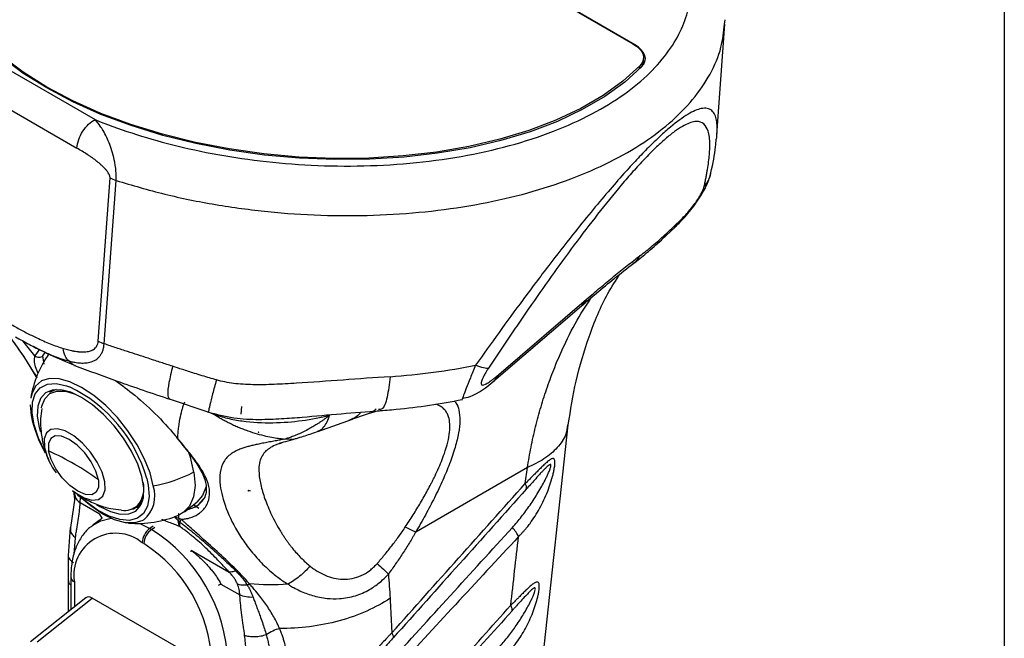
# Model space of a CAD drawing. Header units: millimetres. Extents: x 13 to 546, y 13 to 419.
# Tile 20 of 21: x 464 to 546, y 315 to 367. Entities that reach past the tile are written whole.
import ezdxf

# ---------------------------------------------------------------- set-up
doc = ezdxf.new("R2010")
doc.units = ezdxf.units.MM
doc.header["$LTSCALE"] = 2
doc.linetypes.add('SLD-Solid', pattern=[0])
doc.layers.add('TEXT', color=140, linetype='SLD-Solid', lineweight=25)

msp = doc.modelspace()

# ---------------------------------------------------------------- linework, layer by layer
for p, q in [((477.789, 386.095), (515.136, 364.535)), ((515.286, 364.448), (508.912, 368.128)), ((522.772, 366.178), (522.828, 366.539)), ((522.138, 356.935), (522.808, 366.165)), ((515.285, 364.443), (515.286, 364.448)), ((461.625, 363.213), (470.297, 358.206)), ((515.992, 363.016), (516.014, 363.313)), ((515.693, 362.437), (515.712, 362.697)), ((460.093, 360.844), (468.765, 355.837)), ((470.542, 339.738), (471.53, 353.356)), ((471.044, 339.52), (472.032, 353.138)), ((517.506, 348.173), (518.647, 349.251)), ((503.95, 336.964), (511.266, 343.232)), ((511.266, 343.232), (510.842, 342.69)), ((503.527, 336.421), (510.843, 342.689)), ((465.265, 338.514), (464.269, 339.761)), ((465.637, 339.062), (465.265, 338.514)), ((465.931, 338.512), (466.113, 338.792)), ((466.03, 337.832), (465.931, 338.512)), ((503.95, 336.964), (503.523, 336.417)), ((466.667, 335.582), (466.493, 335.446)), ((464.88, 334.422), (464.956, 333.548)), ((476.459, 334.925), (479.769, 333.829)), ((482.467, 333.66), (482.527, 334.302)), ((479.763, 333.885), (479.776, 333.867)), ((479.861, 333.793), (480.167, 333.663)), ((492.545, 333.503), (491.434, 333.13)), ((493.066, 333.678), (492.545, 333.503)), ((493.882, 333.933), (493.066, 333.678)), ((488.845, 332.214), (491.737, 333.245)), ((491.712, 333.256), (491.434, 333.13)), ((507.634, 313.485), (509.741, 332.761)), ((483.921, 332.125), (483.892, 332.142)), ((483.921, 332.153), (483.921, 332.125)), ((483.921, 332.125), (483.946, 332.14)), ((486.106, 331.578), (486.649, 331.584)), ((485.634, 330.702), (485.633, 330.702)), ((485.636, 330.703), (485.634, 330.702)), ((485.636, 330.703), (485.634, 330.702)), ((485.634, 330.702), (485.634, 330.702)), ((506.328, 329.193), (497.02, 323.819)), ((506.153, 327.862), (506.328, 329.193)), ((474.595, 328.287), (474.716, 327.724)), ((468.618, 326.833), (468.221, 324.2)), ((468.399, 327.29), (469.305, 326.661)), ((468.491, 327.226), (468.576, 326.559)), ((468.606, 326.96), (468.59, 326.753)), ((483.063, 327.221), (483.037, 327.246)), ((483.063, 327.221), (483.063, 327.319)), ((483.213, 327.271), (483.063, 327.221)), ((469.043, 326.265), (469.064, 326.722)), ((470.621, 325.354), (469.043, 326.265)), ((473.879, 325.988), (474.053, 326.124)), ((477.73, 325.507), (478.775, 326.322)), ((478.938, 325.801), (478.488, 326.098)), ((479.282, 326.537), (478.886, 326.092)), ((470.621, 325.354), (470.865, 324.958)), ((470.81, 324.919), (470.091, 324.395)), ((474.015, 324.548), (474.86, 324.125)), ((468.22, 324.198), (468.042, 321.874)), ((475.123, 324.303), (474.86, 324.125)), ((474.86, 324.125), (475.002, 324.043)), ((475.002, 324.043), (475.265, 324.222)), ((477.368, 324.267), (477.351, 324.277)), ((468.536, 321.994), (468.642, 323.354)), ((474.356, 322.857), (474.215, 322.939)), ((468.042, 321.889), (468.048, 319.828)), ((478.286, 322.322), (478.256, 322.163)), ((478.286, 322.322), (481.461, 320.489)), ((468.048, 319.828), (468.048, 317.186)), ((468.263, 320.079), (468.263, 317.358)), ((468.556, 319.671), (468.556, 317.592)), ((480.778, 319.491), (480.534, 319.376)), ((480.778, 319.491), (482.356, 318.58)), ((469.5, 318.346), (464.905, 314.676)), ((465.467, 314.672), (470.04, 318.324)), ((478.531, 313.423), (470.04, 318.324))]:
    msp.add_line(p, q)
at = {"flags": 128}
for points in [[(515.136, 364.535), (515.439, 364.333), (515.683, 364.113), (515.863, 363.878), (515.975, 363.635), (516.016, 363.39), (515.985, 363.148), (515.883, 362.915), (515.712, 362.697)], [(515.861, 362.606), (516.032, 362.824), (516.135, 363.058), (516.167, 363.301), (516.126, 363.547), (516.014, 363.79), (515.833, 364.025), (515.589, 364.247), (515.286, 364.448)], [(515.861, 362.606), (514.444, 361.326), (512.79, 360.136), (510.913, 359.045), (508.832, 358.064), (506.563, 357.202), (504.128, 356.467), (501.549, 355.864), (498.849, 355.4), (496.052, 355.078), (493.183, 354.902), (490.268, 354.873), (487.333, 354.991), (484.406, 355.256), (481.511, 355.664), (478.676, 356.213), (475.925, 356.897), (473.284, 357.71), (470.775, 358.645), (468.423, 359.693), (466.248, 360.846), (464.269, 362.092), (462.504, 363.42)], [(515.712, 362.697), (514.302, 361.419), (512.655, 360.231), (510.787, 359.142), (508.713, 358.163), (506.452, 357.302), (504.025, 356.567), (501.454, 355.965), (498.762, 355.501), (495.973, 355.179), (493.113, 355.003), (490.206, 354.973), (487.28, 355.09), (484.36, 355.353), (481.473, 355.76), (478.645, 356.307), (475.902, 356.988), (473.267, 357.799), (470.766, 358.731), (468.42, 359.777), (466.25, 360.926), (464.277, 362.168), (462.518, 363.493)], [(475.138, 327.67), (474.868, 328.756), (474.412, 329.914), (473.789, 331.098), (473.022, 332.264), (472.14, 333.365), (471.178, 334.362), (470.173, 335.213), (469.163, 335.888), (468.187, 336.36), (467.282, 336.611), (466.483, 336.631), (465.822, 336.42), (465.323, 335.986), (465.005, 335.344), (464.924, 334.992)], [(466.068, 330.584), (465.57, 331.656), (465.208, 332.757), (465.039, 333.766), (465.07, 334.641), (465.298, 335.347), (465.715, 335.854), (466.304, 336.142), (467.04, 336.199), (467.894, 336.022), (468.156, 335.93)], [(470.409, 326.111), (470.669, 325.954), (471.564, 325.527), (472.386, 325.317), (473.1, 325.334), (473.675, 325.577), (474.085, 326.035), (474.312, 326.688), (474.347, 327.508), (474.188, 328.458), (473.842, 329.498), (473.324, 330.581), (472.656, 331.661), (471.869, 332.69), (470.995, 333.624), (470.074, 334.42), (469.146, 335.046), (468.251, 335.473), (467.429, 335.682), (466.715, 335.665), (466.14, 335.423), (465.73, 334.965), (465.503, 334.312), (465.468, 333.492), (465.627, 332.542), (465.729, 332.181)], [(465.826, 334.176), (465.847, 334.306), (466.085, 334.94), (466.509, 335.373), (467.099, 335.583), (467.828, 335.56), (468.532, 335.359)], [(467.03, 335.702), (466.599, 335.521), (466.493, 335.446)], [(466.816, 335.683), (466.773, 335.657), (466.667, 335.582)], [(471.097, 328.009), (470.872, 328.804), (470.461, 329.651), (469.898, 330.484), (469.228, 331.234), (468.505, 331.84), (467.788, 332.254), (467.136, 332.441), (466.6, 332.388), (466.225, 332.097), (466.04, 331.593), (466.062, 330.916), (466.067, 330.883)], [(470.568, 328.184), (470.354, 328.911), (469.957, 329.685), (469.416, 330.429), (468.783, 331.071), (468.121, 331.549), (467.495, 331.815), (466.965, 331.843), (466.584, 331.632), (466.389, 331.2), (466.399, 330.591)], [(470.568, 328.184), (470.577, 327.575), (470.382, 327.144), (470.001, 326.932), (469.472, 326.96), (468.845, 327.226), (468.184, 327.704), (467.551, 328.346), (467.01, 329.091), (466.613, 329.864), (466.399, 330.591)], [(478.532, 328.831), (478.229, 330.071), (478.08, 330.511)], [(478.532, 328.831), (478.624, 327.713), (478.502, 326.755), (478.171, 325.989), (477.641, 325.441), (477.277, 325.242)], [(468.405, 327.273), (468.654, 327.085), (469.37, 326.671), (470.023, 326.484), (470.558, 326.538), (470.934, 326.828), (471.118, 327.332), (471.097, 328.009)], [(474.716, 327.724), (474.786, 326.777), (474.655, 325.983), (474.331, 325.373), (473.825, 324.973), (473.16, 324.8), (472.36, 324.86), (471.461, 325.151), (470.498, 325.661), (469.511, 326.369), (468.792, 326.999)], [(479.558, 327.616), (479.252, 326.862), (478.775, 326.322)], [(474.335, 324.834), (474.272, 324.797), (473.611, 324.586), (472.812, 324.606), (471.907, 324.857), (470.931, 325.329), (469.921, 326.004), (468.915, 326.856), (468.815, 326.951)], [(474.053, 326.124), (474.184, 326.241), (474.187, 326.244)], [(470.068, 324.377), (470.77, 324.767), (471.629, 324.972)]]:
    msp.add_lwpolyline(points, dxfattribs=at)
for centre, radius, start, end in [((515.079, 363.095), 0.917, 326.2597, 355.01952), ((515.179, 362.901), 0.882, 356.24047, 20.31775), ((473.804, 333.543), 8.998, 145.17946, 170.73127), ((462.871, 324.942), 12.192, 15.9206, 64.31319), ((474.883, 335.496), 10.116, 191.10546, 210.08135), ((471.651, 332.125), 5.72, 192.5424, 216.09402), ((455.656, 307.022), 25.902, 60.05659, 65.49499), ((457.113, 309.549), 22.985, 54.17197, 60.06146), ((472.752, 340.177), 12.733, 280.79933, 296.99458), ((472.17, 327.46), 2.184, 319.20258, 13.98431), ((472.634, 326.847), 2.636, 310.20402, 18.17297), ((505.749, 327.546), 0.513, 343.67822, 38.12847), ((472.734, 327.306), 1.675, 261.91432, 310.54798), ((473.028, 327.078), 1.382, 283.08307, 332.83635), ((477.617, 327.84), 2.159, 280.13122, 307.40397), ((473.804, 333.543), 8.998, 265.24154, 292.70026), ((472.006, 320.231), 3.495, 50.79671, 189.21404), ((475.767, 322.863), 1.554, 125.68924, 177.19888), ((475.908, 322.781), 1.554, 125.68924, 177.19888), ((467.608, 312.427), 13.769, 2.4764, 57.5236), ((467.729, 312.497), 12.298, 2.60548, 57.39452), ((468.746, 320.117), 0.484, 184.39798, 246.90742)]:
    msp.add_arc(centre, radius, start, end)
for centre, major_axis, ratio, start_param, end_param in [((498.131, 315.867), (-12.075, 15.224), 0.446306, 0.066025, 0.066108), ((470.045, 317.502), (-0.504, 0.873), 0.573012, 5.501634, 6.369802)]:
    msp.add_ellipse(centre, major_axis=major_axis, ratio=ratio, start_param=start_param, end_param=end_param)
for points, knots in [([(470.297, 358.206), (472.199, 357.434), (474.36, 356.715), (477.957, 355.807), (479.215, 355.533), (481.83, 355.06), (483.188, 354.861), (485.977, 354.552), (487.408, 354.443), (490.308, 354.328), (491.777, 354.322), (494.711, 354.421), (496.176, 354.526), (499.057, 354.849), (500.472, 355.067), (503.21, 355.611), (504.532, 355.938), (507.044, 356.687), (508.234, 357.11), (510.453, 358.036), (511.482, 358.539), (513.361, 359.605), (514.211, 360.167), (515.725, 361.332), (516.39, 361.933), (517.54, 363.155), (518.025, 363.776), (519.227, 365.638), (519.691, 366.879), (519.896, 368.07)], [0, 0, 0, 0, 0.125, 0.125, 0.1875, 0.1875, 0.25, 0.25, 0.3125, 0.3125, 0.375, 0.375, 0.4375, 0.4375, 0.5, 0.5, 0.5625, 0.5625, 0.625, 0.625, 0.6875, 0.6875, 0.75, 0.75, 0.8125, 0.8125, 0.875, 0.875, 1, 1, 1, 1]), ([(472.032, 353.138), (473.369, 352.74), (476.044, 351.945), (480.313, 351.088), (484.685, 350.493), (489.114, 350.195), (493.522, 350.191), (497.84, 350.484), (501.999, 351.068), (505.933, 351.934), (509.578, 353.068), (512.877, 354.451), (515.777, 356.063), (518.229, 357.877), (520.201, 359.863), (521.641, 361.992), (522.549, 364.107), (522.702, 365.528), (522.772, 366.178)], [0, 0, 0, 0, 0.06312, 0.126239, 0.189359, 0.252479, 0.315598, 0.378718, 0.441838, 0.504957, 0.568077, 0.631197, 0.694316, 0.757436, 0.820556, 0.883675, 0.946795, 1, 1, 1, 1]), ([(522.134, 356.935), (522.146, 357.153), (522.172, 357.603), (522.115, 358.16), (521.975, 358.642), (521.728, 358.989), (521.353, 359.169), (520.885, 359.161), (520.339, 358.987), (519.544, 358.575), (518.553, 357.852), (517.393, 356.827), (516.443, 355.909), (515.433, 354.864), (514.305, 353.633), (513.03, 352.173), (511.604, 350.469), (509.948, 348.418), (508.048, 345.977), (505.993, 343.244), (503.955, 340.461), (502.656, 338.638), (502.007, 337.726)], [0, 0, 0, 0, 0.044769, 0.092618, 0.137678, 0.188772, 0.236566, 0.281428, 0.319213, 0.355481, 0.42503, 0.460873, 0.497001, 0.532224, 0.568975, 0.613754, 0.661509, 0.712652, 0.781258, 0.85633, 0.928168, 1, 1, 1, 1]), ([(468.765, 355.837), (468.781, 356.059), (468.834, 356.299), (469.005, 356.777), (469.123, 357.015), (469.407, 357.453), (469.572, 357.654), (469.925, 357.986), (470.113, 358.118), (470.297, 358.206)], [0, 0, 0, 0, 0.25, 0.25, 0.5, 0.5, 0.75, 0.75, 1, 1, 1, 1]), ([(472.032, 353.138), (472.034, 353.172), (472.038, 353.245), (472.044, 353.365), (472.045, 353.513), (472.039, 353.686), (472.028, 353.858), (472.014, 354.054), (471.99, 354.254), (471.956, 354.477), (471.885, 354.874), (471.746, 355.449), (471.519, 356.134), (471.254, 356.754), (470.986, 357.257), (470.663, 357.755), (470.438, 358.032), (470.297, 358.206)], [0, 0, 0, 0, 0.018758, 0.039625, 0.06251, 0.093895, 0.125011, 0.14491, 0.187514, 0.219112, 0.250062, 0.376357, 0.500065, 0.619894, 0.750076, 0.844138, 1, 1, 1, 1]), ([(521.08, 352.667), (521.106, 352.788), (521.159, 353.03), (521.23, 353.38), (521.294, 353.718), (521.371, 354.161), (521.451, 354.694), (521.53, 355.421), (521.559, 356.121), (521.516, 356.769), (521.388, 357.378), (521.09, 357.906), (520.571, 358.099), (519.977, 357.99), (519.436, 357.76), (518.792, 357.362), (518.051, 356.793), (517.222, 356.055), (516.325, 355.166), (515.381, 354.154), (514.085, 352.677), (512.431, 350.652), (510.469, 348.09), (508.549, 345.462), (506.995, 343.255), (505.773, 341.481), (504.873, 340.157), (503.974, 338.819), (503.387, 337.933), (503.088, 337.482)], [0, 0, 0, 0, 0.01617, 0.032066, 0.047692, 0.063049, 0.094987, 0.126007, 0.176299, 0.213968, 0.251581, 0.314094, 0.376347, 0.407402, 0.438372, 0.469288, 0.500152, 0.531014, 0.561905, 0.592845, 0.623871, 0.68606, 0.748525, 0.811187, 0.874025, 0.905011, 0.936964, 0.967916, 1, 1, 1, 1]), ([(521.633, 353.778), (521.799, 354.534), (522.02, 355.543), (522.062, 356.373), (522.073, 356.581)], [0, 0, 0, 0, 0.749684, 1, 1, 1, 1]), ([(522.099, 356.584), (522.113, 356.676), (522.131, 356.801), (522.133, 356.907), (522.134, 356.935)], [0, 0, 0, 0, 0.737412, 1, 1, 1, 1]), ([(471.53, 353.356), (471.532, 353.38), (471.531, 353.405), (471.524, 353.458), (471.517, 353.487), (471.5, 353.543), (471.484, 353.586), (471.462, 353.632), (471.447, 353.663), (471.438, 353.68), (471.399, 353.751), (471.342, 353.839), (471.259, 353.947), (471.213, 354.003), (471.192, 354.028), (471.178, 354.044), (471.17, 354.053), (471.115, 354.116), (471.035, 354.201), (470.932, 354.303), (470.877, 354.355), (470.853, 354.377), (470.837, 354.392), (470.828, 354.401), (470.763, 354.46), (470.672, 354.54), (470.559, 354.634), (470.5, 354.682), (470.475, 354.702), (470.458, 354.716), (470.448, 354.723), (470.321, 354.824), (470.129, 354.968), (469.883, 355.139), (469.755, 355.226), (469.689, 355.269), (469.661, 355.288), (469.642, 355.3), (469.631, 355.307), (469.364, 355.481), (469.079, 355.656), (468.765, 355.837)], [0, 0, 0, 0, 0.03125, 0.03125, 0.0625, 0.0625, 0.09375, 0.109375, 0.109375, 0.125, 0.125, 0.1875, 0.21875, 0.234375, 0.242188, 0.242188, 0.25, 0.25, 0.3125, 0.34375, 0.359375, 0.367188, 0.367188, 0.375, 0.375, 0.4375, 0.46875, 0.484375, 0.492188, 0.492188, 0.5, 0.5, 0.625, 0.6875, 0.71875, 0.734375, 0.742188, 0.742188, 0.75, 0.75, 1, 1, 1, 1]), ([(518.62, 349.225), (518.942, 349.545), (519.419, 350.017), (520.088, 350.834), (520.565, 351.49), (520.983, 352.16), (521.407, 352.969), (521.55, 353.47), (521.642, 353.793)], [0, 0, 0, 0, 0.26887, 0.397697, 0.525606, 0.652425, 0.775428, 1, 1, 1, 1]), ([(521.598, 353.783), (521.587, 353.673), (521.544, 353.258), (521.276, 352.917), (521.08, 352.667)], [0, 0, 0, 0, 0.265028, 1, 1, 1, 1]), ([(518.932, 349.668), (519.157, 349.882), (519.389, 350.119), (519.852, 350.635), (520.084, 350.918), (520.399, 351.348), (520.499, 351.492), (520.678, 351.772), (520.757, 351.907), (520.959, 352.286), (521.043, 352.501), (521.08, 352.667)], [0, 0, 0, 0, 0.25, 0.25, 0.5, 0.5, 0.625, 0.625, 0.75, 0.75, 1, 1, 1, 1]), ([(518.635, 349.252), (518.651, 349.263), (518.789, 349.363), (518.865, 349.525), (518.932, 349.668)], [0, 0, 0, 0, 0.112138, 1, 1, 1, 1]), ([(515.152, 346.204), (515.52, 346.485), (516.268, 347.056), (517.104, 347.811), (517.53, 348.195)], [0, 0, 0, 0, 0.491882, 1, 1, 1, 1]), ([(515.738, 346.878), (516.07, 347.13), (516.404, 347.39), (517.096, 347.964), (517.456, 348.28), (517.831, 348.628)], [0, 0, 0, 0, 0.5, 0.5, 1, 1, 1, 1]), ([(517.506, 348.191), (517.541, 348.219), (517.682, 348.333), (517.767, 348.501), (517.831, 348.628)], [0, 0, 0, 0, 0.245985, 1, 1, 1, 1]), ([(511.266, 343.232), (511.459, 343.397), (511.846, 343.727), (512.61, 344.371), (513.554, 345.154), (514.479, 345.899), (515.204, 346.468), (515.56, 346.741), (515.738, 346.878)], [0, 0, 0, 0, 0.125001, 0.250002, 0.499998, 0.749998, 0.874998, 1, 1, 1, 1]), ([(515.165, 346.234), (515.254, 346.3), (515.488, 346.47), (515.643, 346.722), (515.738, 346.878)], [0, 0, 0, 0, 0.384154, 1, 1, 1, 1]), ([(510.82, 342.669), (511.246, 343.031), (512.177, 343.824), (513.642, 345.032), (514.657, 345.819), (515.201, 346.241)], [0, 0, 0, 0, 0.2816051, 0.6151529, 1, 1, 1, 1]), ([(509.74, 332.76), (509.937, 333.995), (510.351, 336.59), (511.465, 340.246), (512.691, 343.264), (513.719, 344.819), (514.076, 345.358)], [0, 0, 0, 0, 0.254023, 0.533624, 0.838373, 1, 1, 1, 1]), ([(506.328, 329.193), (506.426, 329.764), (506.623, 330.914), (507.007, 332.606), (507.46, 334.285), (507.99, 335.941), (508.665, 337.753), (509.585, 339.82), (510.605, 341.798), (511.405, 342.975), (511.709, 343.422)], [0, 0, 0, 0, 0.107016, 0.215627, 0.325835, 0.437643, 0.551052, 0.703748, 0.887406, 1, 1, 1, 1]), ([(463.184, 341.194), (463.338, 341.106), (463.644, 340.932), (464.098, 340.683), (464.545, 340.447), (464.983, 340.225), (465.464, 339.991), (465.978, 339.755), (466.538, 339.518), (467.084, 339.308), (467.449, 339.192), (467.627, 339.135)], [0, 0, 0, 0, 0.1042596, 0.2065655, 0.3069437, 0.4054221, 0.5020298, 0.6313704, 0.7519726, 0.8793378, 1, 1, 1, 1]), ([(463.015, 340.288), (463.187, 340.056), (463.82, 339.207), (464.668, 337.985), (465.208, 337.029), (465.417, 336.66)], [0, 0, 0, 0, 0.1871325, 0.6855571, 1, 1, 1, 1]), ([(463.047, 340.243), (463.351, 339.829), (464.248, 338.607), (464.957, 337.459), (465.426, 336.7)], [0, 0, 0, 0, 0.338822, 1, 1, 1, 1]), ([(463.646, 340.106), (464.034, 339.888), (464.81, 339.454), (465.645, 339.02), (466.086, 338.832), (466.16, 338.801)], [0, 0, 0, 0, 0.454783, 0.909546, 1, 1, 1, 1]), ([(465.119, 339.323), (465.587, 339.08), (466.704, 338.497), (467.917, 337.995), (468.623, 337.703)], [0, 0, 0, 0, 0.418037, 1, 1, 1, 1]), ([(467.627, 339.135), (467.791, 339.086), (468.027, 339.021), (468.286, 338.961), (468.412, 338.936), (468.474, 338.924), (468.5, 338.919), (468.518, 338.916), (468.525, 338.915), (468.613, 338.899), (468.727, 338.881), (468.854, 338.866), (468.915, 338.859), (468.941, 338.857), (468.959, 338.855), (468.966, 338.855), (469.051, 338.847), (469.161, 338.841), (469.283, 338.841), (469.342, 338.842), (469.371, 338.843), (469.384, 338.843), (469.392, 338.844), (469.395, 338.844), (469.556, 338.852), (469.767, 338.883), (469.973, 338.954), (470.065, 338.998), (470.109, 339.022), (470.127, 339.033), (470.139, 339.04), (470.144, 339.043), (470.207, 339.084), (470.283, 339.145), (470.355, 339.229), (470.383, 339.267), (470.401, 339.293), (470.409, 339.306), (470.435, 339.35), (470.451, 339.38), (470.479, 339.444), (470.491, 339.477), (470.523, 339.583), (470.536, 339.659), (470.542, 339.738)], [0, 0, 0, 0, 0.125, 0.1875, 0.21875, 0.234375, 0.242187, 0.242187, 0.25, 0.25, 0.3125, 0.34375, 0.359375, 0.367187, 0.367187, 0.375, 0.375, 0.4375, 0.46875, 0.484375, 0.492187, 0.496094, 0.496094, 0.5, 0.5, 0.625, 0.6875, 0.71875, 0.734375, 0.742187, 0.742187, 0.75, 0.75, 0.8125, 0.84375, 0.859375, 0.859375, 0.875, 0.875, 0.90625, 0.90625, 0.9375, 0.9375, 1, 1, 1, 1]), ([(468.119, 338.076), (467.987, 338.187), (467.872, 338.341), (467.703, 338.707), (467.649, 338.919), (467.627, 339.135)], [0, 0, 0, 0, 0.5, 0.5, 1, 1, 1, 1]), ([(468.119, 338.076), (468.163, 338.065), (468.323, 338.027), (468.644, 337.963), (469.068, 337.913), (469.52, 337.917), (469.947, 337.995), (470.347, 338.168), (470.627, 338.41), (470.81, 338.682), (470.93, 338.931), (471.006, 339.218), (471.033, 339.429), (471.044, 339.52)], [0, 0, 0, 0, 0.03374, 0.125053, 0.250077, 0.371012, 0.500151, 0.623256, 0.750025, 0.808748, 0.87503, 0.945973, 1, 1, 1, 1]), ([(476.747, 337.645), (476.584, 337.698), (476.258, 337.802), (475.774, 337.959), (475.258, 338.131), (474.617, 338.339), (473.849, 338.587), (472.963, 338.875), (472.024, 339.183), (471.38, 339.405), (471.044, 339.52)], [0, 0, 0, 0, 0.083756, 0.167085, 0.250006, 0.351055, 0.500017, 0.651219, 0.817916, 1, 1, 1, 1]), ([(465.532, 337.045), (465.456, 337.235), (465.303, 337.62), (465.2, 338.102), (465.243, 338.377), (465.265, 338.514)], [0, 0, 0, 0, 0.32858, 0.664792, 1, 1, 1, 1]), ([(465.265, 338.514), (465.307, 338.479), (465.358, 338.448), (465.473, 338.405), (465.537, 338.393), (465.665, 338.392), (465.728, 338.404), (465.841, 338.446), (465.891, 338.477), (465.931, 338.512)], [0, 0, 0, 0, 0.25, 0.25, 0.5, 0.5, 0.75, 0.75, 1, 1, 1, 1]), ([(466.16, 338.801), (466.457, 338.667), (467.127, 338.364), (467.765, 338.179), (468.119, 338.076)], [0, 0, 0, 0, 0.444845, 1, 1, 1, 1]), ([(468.633, 337.71), (468.617, 337.713), (468.409, 337.747), (468.259, 337.918), (468.119, 338.076)], [0, 0, 0, 0, 0.077455, 1, 1, 1, 1]), ([(468.58, 337.72), (469.753, 337.278), (472.333, 336.303), (475.036, 335.4), (476.511, 334.908)], [0, 0, 0, 0, 0.454321, 1, 1, 1, 1]), ([(476.747, 337.645), (476.634, 337.17), (476.401, 336.192), (476.297, 335.21), (476.413, 335.023), (476.47, 334.932)], [0, 0, 0, 0, 0.324804, 0.667205, 1, 1, 1, 1]), ([(480.406, 336.506), (480.214, 336.561), (479.817, 336.674), (479.203, 336.858), (478.447, 337.093), (477.623, 337.355), (477.019, 337.555), (476.747, 337.645)], [0, 0, 0, 0, 0.155701, 0.322346, 0.500009, 0.774593, 1, 1, 1, 1]), ([(502.007, 337.726), (501.858, 337.364), (501.562, 336.641), (501.22, 335.776), (500.993, 335.182), (500.891, 334.898), (500.901, 334.91), (500.904, 334.915)], [0, 0, 0, 0, 0.21867, 0.437203, 0.654528, 0.875524, 1, 1, 1, 1]), ([(503.088, 337.482), (502.995, 337.458), (502.856, 337.463), (502.489, 337.543), (502.261, 337.619), (502.007, 337.726)], [0, 0, 0, 0, 0.5, 0.5, 1, 1, 1, 1]), ([(503.088, 337.482), (503.066, 337.448), (503.022, 337.381), (502.959, 337.282), (502.889, 337.169), (502.814, 337.044), (502.712, 336.865), (502.606, 336.658), (502.518, 336.446), (502.475, 336.281), (502.474, 336.165), (502.514, 336.097), (502.615, 336.066), (502.819, 336.129), (503.084, 336.289), (503.327, 336.461), (503.523, 336.611), (503.731, 336.778), (503.876, 336.901), (503.95, 336.964)], [0, 0, 0, 0, 0.0201935, 0.0400148, 0.0595188, 0.088858, 0.117437, 0.1740586, 0.2300997, 0.2864007, 0.3437432, 0.4026115, 0.4632751, 0.5895967, 0.7219712, 0.7887738, 0.8590834, 0.9276456, 1, 1, 1, 1]), ([(494.877, 336.779), (493.582, 336.687), (492.268, 336.594), (489.651, 336.405), (488.348, 336.307), (486.448, 336.189), (485.824, 336.155), (484.608, 336.109), (484.016, 336.099), (482.883, 336.12), (482.344, 336.154), (481.587, 336.25), (481.345, 336.29), (480.87, 336.386), (480.639, 336.441), (480.406, 336.506)], [0, 0, 0, 0, 0.25, 0.25, 0.5, 0.5, 0.625, 0.625, 0.75, 0.75, 0.875, 0.875, 0.9375, 0.9375, 1, 1, 1, 1]), ([(494.877, 336.779), (494.807, 336.167), (494.668, 334.945), (494.299, 334.01), (494.018, 334.039), (493.916, 334.049)], [0, 0, 0, 0, 0.38871, 0.77742, 1, 1, 1, 1]), ([(472, 336.453), (472.53, 336.057), (473.736, 335.157), (475.568, 333.494), (476.637, 332.258), (477.171, 331.641)], [0, 0, 0, 0, 0.282173, 0.641128, 1, 1, 1, 1]), ([(480.406, 336.506), (480.293, 336.101), (480.059, 335.261), (479.838, 334.378), (479.732, 333.89), (479.757, 333.886), (479.763, 333.885)], [0, 0, 0, 0, 0.284612, 0.5903958, 0.9069016, 1, 1, 1, 1]), ([(500.912, 334.965), (501.128, 335.012), (502.113, 335.229), (502.921, 335.91), (503.553, 336.443)], [0, 0, 0, 0, 0.218859, 1, 1, 1, 1]), ([(477.171, 331.641), (477.179, 331.736), (477.192, 331.905), (477.22, 332.231), (477.28, 332.759), (477.389, 333.445), (477.532, 334.021), (477.643, 334.363), (477.715, 334.546), (477.752, 334.632), (477.772, 334.682)], [0, 0, 0, 0, 0.070553, 0.125, 0.249998, 0.499998, 0.749999, 0.875, 0.92881, 1, 1, 1, 1]), ([(493.877, 333.933), (494.382, 333.972), (495.835, 334.084), (498.186, 334.39), (500.027, 334.68), (500.907, 334.887), (500.911, 334.888)], [0, 0, 0, 0, 0.209455, 0.603116, 0.998288, 1, 1, 1, 1]), ([(500.222, 334.765), (500.276, 334.711), (500.463, 334.522), (500.643, 333.994), (500.731, 333.166), (500.619, 332.113), (500.325, 330.892), (499.871, 329.558), (499.283, 328.139), (498.715, 326.943), (498.216, 325.968), (497.832, 325.249), (497.432, 324.529), (497.157, 324.056), (497.02, 323.819)], [0, 0, 0, 0, 0.041784, 0.145551, 0.253362, 0.359153, 0.464136, 0.572757, 0.676363, 0.786361, 0.838911, 0.893198, 0.946599, 1, 1, 1, 1]), ([(498.546, 328.337), (498.656, 328.567), (498.879, 329.031), (499.166, 329.71), (499.459, 330.486), (499.71, 331.321), (499.913, 332.427), (499.856, 333.227), (499.633, 333.757), (499.439, 334.033), (499.146, 334.306), (498.871, 334.423), (498.701, 334.495)], [0, 0, 0, 0, 0.072479, 0.146543, 0.218506, 0.328894, 0.436842, 0.645434, 0.71853, 0.794333, 0.873391, 1, 1, 1, 1]), ([(500.904, 334.915), (500.9, 334.899), (500.894, 334.879), (500.912, 334.924), (500.916, 334.935)], [0, 0, 0, 0, 0.767046, 1, 1, 1, 1]), ([(465.834, 334.115), (465.797, 333.84), (465.709, 333.192), (465.757, 332.174), (465.948, 331.106), (466.18, 330.313), (466.389, 329.903), (466.44, 329.804)], [0, 0, 0, 0, 0.187963, 0.44267, 0.687544, 0.924521, 1, 1, 1, 1]), ([(479.66, 333.841), (480.388, 333.652), (481.802, 333.285), (483.884, 333.193), (485.782, 333.263), (488.066, 333.444), (490.812, 333.705), (492.941, 333.863), (494.001, 333.942)], [0, 0, 0, 0, 0.1556944, 0.3018339, 0.4313019, 0.5503772, 0.7761463, 1, 1, 1, 1]), ([(480.167, 333.663), (480.523, 333.529), (480.91, 333.413), (481.716, 333.222), (482.135, 333.145), (483.408, 332.972), (484.271, 332.929), (485.947, 332.952), (486.762, 333.016), (488.336, 333.226), (489.097, 333.372), (489.842, 333.556)], [0, 0, 0, 0, 0.125, 0.125, 0.25, 0.25, 0.5, 0.5, 0.75, 0.75, 1, 1, 1, 1]), ([(480.167, 333.663), (480.269, 333.599), (480.476, 333.469), (480.796, 333.283), (481.13, 333.099), (481.478, 332.92), (481.84, 332.746), (482.217, 332.578), (482.609, 332.417), (483.132, 332.221), (483.772, 332.014), (484.493, 331.83), (485.13, 331.705), (485.655, 331.625), (485.968, 331.593), (486.106, 331.578)], [0, 0, 0, 0, 0.056484, 0.114667, 0.174557, 0.236162, 0.299493, 0.364567, 0.431401, 0.500014, 0.629373, 0.750011, 0.851414, 0.934804, 1, 1, 1, 1]), ([(489.842, 333.556), (489.768, 333.498), (489.623, 333.386), (489.404, 333.227), (489.194, 333.079), (488.992, 332.944), (488.8, 332.82), (488.619, 332.708), (488.45, 332.607), (488.293, 332.516), (488.151, 332.436), (487.905, 332.302), (487.561, 332.128), (487.127, 331.935), (486.74, 331.782), (486.405, 331.664), (486.2, 331.605), (486.106, 331.578)], [0, 0, 0, 0, 0.065423, 0.127644, 0.186579, 0.242153, 0.294269, 0.342856, 0.387818, 0.429053, 0.466464, 0.499944, 0.621134, 0.732576, 0.833561, 0.922973, 1, 1, 1, 1]), ([(488.854, 332.234), (488.9, 332.25), (489.09, 332.314), (489.363, 332.573), (489.66, 332.993), (489.782, 333.37), (489.842, 333.556)], [0, 0, 0, 0, 0.097211, 0.400067, 0.7029228, 1, 1, 1, 1]), ([(492.443, 333.821), (492.422, 333.79), (492.283, 333.591), (492.035, 333.392), (491.788, 333.288), (491.712, 333.256)], [0, 0, 0, 0, 0.11153, 0.730307, 1, 1, 1, 1]), ([(493.721, 334.079), (493.671, 334.03), (493.48, 333.841), (493.242, 333.747), (493.066, 333.678)], [0, 0, 0, 0, 0.261705, 1, 1, 1, 1]), ([(509.681, 332.757), (509.648, 332.493), (509.563, 331.82), (508.882, 330.856), (507.808, 329.907), (506.812, 329.426), (506.328, 329.193)], [0, 0, 0, 0, 0.184315, 0.46884, 0.742094, 1, 1, 1, 1]), ([(477.056, 331.739), (477.426, 331.28), (478.105, 330.436), (478.833, 329.429), (479.263, 328.662), (479.478, 328.083), (479.573, 327.593), (479.548, 327.106), (479.458, 326.726), (479.304, 326.561), (479.282, 326.537)], [0, 0, 0, 0, 0.204471, 0.3755, 0.514165, 0.621457, 0.713067, 0.830359, 0.975815, 1, 1, 1, 1]), ([(486.648, 331.518), (486.74, 331.543), (486.925, 331.594), (487.324, 331.709), (488.018, 331.924), (488.53, 332.103), (488.873, 332.224)], [0, 0, 0, 0, 0.12534, 0.250169, 0.49643, 1, 1, 1, 1]), ([(477.444, 324.902), (477.491, 324.903), (477.648, 324.906), (477.973, 324.944), (478.461, 325.079), (478.88, 325.308), (479.358, 325.701), (479.752, 326.266), (479.893, 327.152), (479.665, 328.143), (479.177, 329.035), (478.631, 329.812), (478.271, 330.28), (477.953, 330.68), (477.669, 331.031), (477.396, 331.364), (477.22, 331.58), (477.171, 331.641)], [0, 0, 0, 0, 0.017659, 0.059399, 0.124997, 0.214967, 0.249998, 0.379811, 0.499998, 0.615426, 0.749983, 0.812524, 0.874984, 0.900838, 0.937501, 0.982538, 1, 1, 1, 1]), ([(486.106, 331.578), (486.021, 331.561), (485.82, 331.52), (485.476, 331.454), (485.053, 331.375), (484.594, 331.29), (484.14, 331.202), (483.724, 331.115), (483.352, 331.031), (483.007, 330.942), (482.678, 330.843), (482.317, 330.713), (481.958, 330.551), (481.441, 330.236), (480.954, 329.708), (480.67, 328.829), (480.678, 327.573), (481.13, 325.832), (482.035, 323.988), (483.069, 322.484), (483.839, 321.573), (484.547, 320.869), (485.051, 320.424), (485.525, 320.05), (485.94, 319.752), (486.229, 319.571), (486.372, 319.481)], [0, 0, 0, 0, 0.009929, 0.023755, 0.041334, 0.06249, 0.083779, 0.10458, 0.124964, 0.143539, 0.164412, 0.187545, 0.219541, 0.250075, 0.333668, 0.41689, 0.500375, 0.624513, 0.750054, 0.811048, 0.875025, 0.905296, 0.937509, 0.958743, 0.979572, 1, 1, 1, 1]), ([(485.599, 331.184), (485.501, 331.146), (485.187, 331.024), (484.793, 330.808), (484.405, 330.488), (484.129, 330.084), (483.968, 329.566), (483.92, 328.867), (484.035, 327.944), (484.309, 326.954), (484.626, 326.1), (484.914, 325.432), (485.248, 324.747), (485.518, 324.276), (485.654, 324.041)], [0, 0, 0, 0, 0.031239, 0.100392, 0.169604, 0.258757, 0.351618, 0.446433, 0.584845, 0.723195, 0.793405, 0.861606, 0.930803, 1, 1, 1, 1]), ([(485.555, 331.167), (485.693, 331.22), (485.978, 331.329), (486.5, 331.477), (486.769, 331.554)], [0, 0, 0, 0, 0.485743, 1, 1, 1, 1]), ([(485.898, 331.289), (485.808, 331.26), (485.699, 331.225), (485.613, 331.189), (485.599, 331.184)], [0, 0, 0, 0, 0.83814, 1, 1, 1, 1]), ([(505.079, 324.205), (505.21, 324.352), (505.472, 324.646), (505.97, 325.26), (506.446, 325.905), (506.891, 326.572), (507.217, 327.095), (507.52, 327.617), (507.765, 328.073), (507.942, 328.429), (508.077, 328.721), (508.194, 328.996), (508.274, 329.231), (508.303, 329.387), (508.282, 329.459), (508.22, 329.458), (508.12, 329.4), (507.97, 329.273), (507.784, 329.09), (507.572, 328.869), (507.284, 328.559), (506.95, 328.19), (506.579, 327.778), (506.354, 327.527), (506.242, 327.402)], [0, 0, 0, 0, 0.062512, 0.125023, 0.250026, 0.314153, 0.37509, 0.441226, 0.500125, 0.533289, 0.562645, 0.598204, 0.625108, 0.641842, 0.6562, 0.670094, 0.687385, 0.714718, 0.749909, 0.783105, 0.821406, 0.892835, 0.946421, 1, 1, 1, 1]), ([(505.602, 323.453), (505.659, 323.511), (505.772, 323.626), (505.937, 323.803), (506.111, 323.995), (506.319, 324.242), (506.616, 324.626), (506.977, 325.149), (507.496, 326.024), (508.032, 327.171), (508.391, 328.274), (508.551, 328.972), (508.616, 329.347), (508.64, 329.669), (508.606, 329.849), (508.554, 329.938), (508.478, 329.969), (508.379, 329.946), (508.229, 329.872), (508.01, 329.7), (507.723, 329.436), (507.427, 329.148), (507.146, 328.867), (506.891, 328.611), (506.647, 328.364), (506.408, 328.119), (506.238, 327.948), (506.153, 327.862)], [0, 0, 0, 0, 0.020994, 0.041826, 0.062511, 0.088341, 0.125033, 0.186784, 0.250039, 0.38105, 0.499702, 0.527588, 0.5622, 0.60093, 0.624728, 0.643908, 0.664895, 0.687382, 0.708211, 0.749899, 0.795946, 0.837527, 0.874982, 0.909773, 0.93749, 0.968469, 1, 1, 1, 1]), ([(496.151, 324.237), (496.261, 324.404), (496.482, 324.74), (496.913, 325.417), (497.434, 326.271), (497.922, 327.132), (498.242, 327.736), (498.418, 328.08), (498.503, 328.252), (498.546, 328.337)], [0, 0, 0, 0, 0.125015, 0.250031, 0.500012, 0.749972, 0.874982, 0.93749, 1, 1, 1, 1]), ([(468.592, 326.775), (468.587, 326.832), (468.574, 326.982), (468.571, 327.099), (468.57, 327.171)], [0, 0, 0, 0, 0.3829812, 1, 1, 1, 1]), ([(468.606, 326.96), (468.6, 326.839), (468.634, 326.71), (468.786, 326.468), (468.903, 326.356), (469.043, 326.265)], [0, 0, 0, 0, 0.5, 0.5, 1, 1, 1, 1]), ([(506.242, 327.402), (504.387, 325.33), (500.685, 321.195), (496.985, 317.059), (495.139, 314.995)], [0, 0, 0, 0, 0.500946, 1, 1, 1, 1]), ([(468.642, 323.354), (468.658, 323.461), (468.694, 323.702), (468.771, 324.179), (468.872, 324.788), (468.962, 325.39), (469.011, 325.822), (469.03, 326.074), (469.039, 326.202), (469.043, 326.265)], [0, 0, 0, 0, 0.11091, 0.25, 0.5, 0.75, 0.875, 0.9375, 1, 1, 1, 1]), ([(469.305, 326.661), (469.665, 326.476), (470.392, 326.103), (471.466, 325.778), (472.169, 325.703), (472.463, 325.672)], [0, 0, 0, 0, 0.364542, 0.734981, 1, 1, 1, 1]), ([(478.063, 325.767), (478.236, 325.793), (478.541, 325.839), (478.815, 326.036), (478.963, 326.153), (479.153, 326.317), (479.277, 326.483), (479.388, 326.631)], [0, 0, 0, 0, 0.303713, 0.536342, 0.608788, 0.65197, 1, 1, 1, 1]), ([(477.26, 325.366), (477.255, 325.355), (477.224, 325.286), (477.221, 325.134), (477.26, 325.015), (477.279, 324.956)], [0, 0, 0, 0, 0.089098, 0.551814, 1, 1, 1, 1]), ([(470.077, 324.351), (469.991, 324.297), (469.641, 324.074), (469.169, 323.483), (468.684, 322.61), (468.377, 321.575), (468.271, 320.705), (468.264, 320.188), (468.263, 320.079)], [0, 0, 0, 0, 0.067806, 0.278851, 0.492347, 0.712565, 0.939774, 1, 1, 1, 1]), ([(477.351, 324.277), (477.203, 324.342), (476.895, 324.477), (476.434, 324.63), (476.068, 324.785), (475.859, 324.873)], [0, 0, 0, 0, 0.283823, 0.590526, 1, 1, 1, 1]), ([(476.884, 325.089), (476.939, 325.04), (477.047, 324.943), (477.167, 324.837), (477.225, 324.785)], [0, 0, 0, 0, 0.511226, 1, 1, 1, 1]), ([(477.367, 324.266), (477.349, 324.318), (477.34, 324.377), (477.338, 324.508), (477.347, 324.581), (477.361, 324.659)], [0, 0, 0, 0, 0.5, 0.5, 1, 1, 1, 1]), ([(477.362, 324.66), (477.411, 324.621), (477.509, 324.544), (477.708, 324.39), (478.058, 324.111), (478.766, 323.535), (479.542, 322.874), (480.316, 322.184), (480.821, 321.723), (481.28, 321.294), (481.644, 320.95), (481.879, 320.719), (481.997, 320.603)], [0, 0, 0, 0, 0.03126, 0.062519, 0.125037, 0.250074, 0.499816, 0.60573, 0.749884, 0.83307, 0.916443, 1, 1, 1, 1]), ([(483.153, 319.514), (483.052, 319.628), (482.849, 319.857), (482.428, 320.311), (481.655, 321.095), (480.47, 322.206), (479.205, 323.329), (478.314, 324.117), (477.876, 324.512), (477.627, 324.733), (477.505, 324.846), (477.444, 324.902)], [0, 0, 0, 0, 0.062532, 0.125057, 0.250107, 0.500063, 0.749885, 0.874943, 0.937471, 0.968736, 1, 1, 1, 1]), ([(468.238, 324.191), (468.227, 324.116), (468.198, 323.931), (468.337, 323.63), (468.542, 323.445), (468.642, 323.354)], [0, 0, 0, 0, 0.259767, 0.64, 1, 1, 1, 1]), ([(481.461, 320.489), (481.382, 320.575), (481.229, 320.741), (480.918, 321.074), (480.524, 321.487), (480.035, 321.985), (479.523, 322.486), (478.999, 322.973), (478.546, 323.367), (478.186, 323.661), (477.911, 323.875), (477.637, 324.08), (477.457, 324.205), (477.368, 324.267)], [0, 0, 0, 0, 0.065374, 0.127148, 0.253817, 0.380029, 0.505572, 0.634945, 0.754338, 0.816118, 0.877569, 0.939089, 1, 1, 1, 1]), ([(485.654, 324.041), (485.707, 323.954), (485.811, 323.784), (485.973, 323.534), (486.133, 323.295), (486.291, 323.068), (486.447, 322.853), (486.6, 322.65), (486.811, 322.384), (487.088, 322.059), (487.445, 321.68), (487.816, 321.323), (488.078, 321.1), (488.208, 320.99)], [0, 0, 0, 0, 0.082394, 0.16112, 0.236186, 0.307599, 0.375372, 0.439514, 0.500041, 0.629824, 0.756293, 0.879622, 1, 1, 1, 1]), ([(493.804, 321.199), (493.907, 321.319), (494.114, 321.56), (494.523, 322.048), (495.024, 322.671), (495.507, 323.312), (495.881, 323.836), (496.061, 324.103), (496.151, 324.237)], [0, 0, 0, 0, 0.1250064, 0.2500134, 0.5000075, 0.7499913, 0.8749975, 1, 1, 1, 1]), ([(497.02, 323.819), (496.977, 323.743), (496.891, 323.591), (496.718, 323.289), (496.403, 322.765), (495.936, 322.028), (495.447, 321.307), (495.044, 320.742), (494.841, 320.461), (494.739, 320.321)], [0, 0, 0, 0, 0.062505, 0.125002, 0.250002, 0.500001, 0.750001, 0.875, 1, 1, 1, 1]), ([(494.746, 312.857), (496.463, 314.744), (499.907, 318.527), (503.352, 322.309), (505.079, 324.205)], [0, 0, 0, 0, 0.49876, 1, 1, 1, 1]), ([(505.602, 323.453), (505.55, 323.56), (505.478, 323.681), (505.3, 323.937), (505.195, 324.071), (505.079, 324.205)], [0, 0, 0, 0, 0.5, 0.5, 1, 1, 1, 1]), ([(505.602, 323.453), (503.843, 321.555), (500.369, 317.807), (496.9, 314.055), (495.188, 312.203)], [0, 0, 0, 0, 0.506439, 1, 1, 1, 1]), ([(504.954, 317.719), (505.057, 318.673), (505.263, 320.583), (505.489, 322.496), (505.602, 323.453)], [0, 0, 0, 0, 0.5, 1, 1, 1, 1]), ([(468.05, 321.887), (468.048, 321.878), (468.012, 321.76), (468.142, 321.531), (468.371, 321.364), (468.481, 321.284)], [0, 0, 0, 0, 0.038376, 0.536574, 1, 1, 1, 1]), ([(478.286, 322.322), (478.382, 322.244), (478.558, 322.1), (478.797, 321.894), (479.056, 321.66), (479.346, 321.38), (479.652, 321.058), (479.923, 320.746), (480.196, 320.403), (480.49, 319.99), (480.68, 319.661), (480.778, 319.491)], [0, 0, 0, 0, 0.098065, 0.181389, 0.250011, 0.374494, 0.500063, 0.600529, 0.700064, 0.845711, 1, 1, 1, 1]), ([(488.208, 320.99), (488.304, 320.917), (488.496, 320.769), (488.903, 320.496), (489.458, 320.206), (490.174, 319.966), (490.938, 319.864), (491.714, 319.921), (492.483, 320.163), (493.018, 320.48), (493.348, 320.745), (493.503, 320.883), (493.656, 321.035), (493.752, 321.142), (493.804, 321.199)], [0, 0, 0, 0, 0.062538, 0.125053, 0.250068, 0.378557, 0.50018, 0.627341, 0.750126, 0.874961, 0.906221, 0.937484, 0.966701, 1, 1, 1, 1]), ([(493.804, 321.199), (493.994, 321.036), (494.171, 320.877), (494.487, 320.581), (494.625, 320.443), (494.739, 320.321)], [0, 0, 0, 0, 0.5, 0.5, 1, 1, 1, 1]), ([(481.997, 320.603), (481.891, 320.555), (481.789, 320.52), (481.607, 320.481), (481.526, 320.478), (481.461, 320.489)], [0, 0, 0, 0, 0.5, 0.5, 1, 1, 1, 1]), ([(482.158, 319.473), (482.135, 319.525), (482.092, 319.624), (482.019, 319.763), (481.947, 319.886), (481.842, 320.045), (481.687, 320.249), (481.538, 320.407), (481.461, 320.489)], [0, 0, 0, 0, 0.144052, 0.275313, 0.393943, 0.500158, 0.7406, 1, 1, 1, 1]), ([(481.997, 320.603), (482.045, 320.556), (482.139, 320.462), (482.321, 320.27), (482.534, 320.025), (482.729, 319.773), (482.869, 319.566), (482.936, 319.461), (482.97, 319.409)], [0, 0, 0, 0, 0.125, 0.25, 0.5, 0.75, 0.875, 1, 1, 1, 1]), ([(488.208, 320.99), (487.948, 320.69), (487.652, 320.4), (487.026, 319.885), (486.696, 319.661), (486.372, 319.481)], [0, 0, 0, 0, 0.5, 0.5, 1, 1, 1, 1]), ([(486.372, 319.481), (486.414, 319.454), (486.57, 319.354), (486.889, 319.163), (487.51, 318.846), (488.428, 318.495), (489.547, 318.271), (490.761, 318.248), (491.97, 318.463), (493.096, 318.949), (493.922, 319.517), (494.392, 319.949), (494.629, 320.2), (494.707, 320.285), (494.739, 320.321)], [0, 0, 0, 0, 0.0169934, 0.0624915, 0.1249788, 0.2498808, 0.3875933, 0.4998342, 0.6475012, 0.7858644, 0.8929041, 0.964292, 0.9851256, 1, 1, 1, 1]), ([(468.048, 319.828), (468.059, 319.712), (468.074, 319.558), (468.227, 319.438), (468.263, 319.41)], [0, 0, 0, 0, 0.762602, 1, 1, 1, 1]), ([(482.97, 319.409), (482.817, 319.387), (482.665, 319.381), (482.388, 319.403), (482.263, 319.431), (482.158, 319.473)], [0, 0, 0, 0, 0.5, 0.5, 1, 1, 1, 1]), ([(482.356, 318.58), (482.351, 318.64), (482.341, 318.751), (482.32, 318.902), (482.288, 319.066), (482.24, 319.255), (482.186, 319.399), (482.158, 319.473)], [0, 0, 0, 0, 0.195444, 0.362116, 0.500066, 0.744826, 1, 1, 1, 1]), ([(482.97, 319.409), (483.003, 319.354), (483.053, 319.272), (483.147, 319.105), (483.247, 318.908), (483.344, 318.692), (483.414, 318.516), (483.447, 318.428), (483.463, 318.383)], [0, 0, 0, 0, 0.166665, 0.25, 0.5, 0.75, 0.875, 1, 1, 1, 1]), ([(485.666, 315.782), (485.638, 315.847), (485.566, 316.011), (485.412, 316.336), (485.191, 316.753), (484.908, 317.227), (484.605, 317.688), (484.274, 318.151), (483.891, 318.65), (483.511, 319.107), (483.248, 319.406), (483.153, 319.514)], [0, 0, 0, 0, 0.049222, 0.125001, 0.249997, 0.373687, 0.499998, 0.619498, 0.749999, 0.909181, 1, 1, 1, 1]), ([(504.535, 313.582), (504.588, 313.637), (504.693, 313.746), (504.847, 313.912), (505.01, 314.093), (505.204, 314.325), (505.483, 314.688), (505.819, 315.178), (506.302, 315.998), (506.801, 317.071), (507.13, 318.1), (507.27, 318.753), (507.323, 319.099), (507.334, 319.398), (507.287, 319.582), (507.201, 319.674), (507.075, 319.656), (506.911, 319.579), (506.7, 319.422), (506.428, 319.18), (506.148, 318.915), (505.885, 318.656), (505.645, 318.418), (505.417, 318.188), (505.192, 317.959), (505.034, 317.799), (504.954, 317.719)], [0, 0, 0, 0, 0.021051, 0.041889, 0.062529, 0.088795, 0.125066, 0.187536, 0.250115, 0.380623, 0.499727, 0.526364, 0.562237, 0.599863, 0.624779, 0.65401, 0.687303, 0.708694, 0.749834, 0.795993, 0.837589, 0.874949, 0.909338, 0.937473, 0.968384, 1, 1, 1, 1]), ([(483.463, 318.383), (483.275, 318.373), (483.072, 318.382), (482.686, 318.448), (482.504, 318.505), (482.356, 318.58)], [0, 0, 0, 0, 0.5, 0.5, 1, 1, 1, 1]), ([(482.757, 315.206), (482.739, 315.347), (482.703, 315.629), (482.625, 316.196), (482.527, 316.905), (482.438, 317.611), (482.381, 318.169), (482.364, 318.443), (482.356, 318.58)], [0, 0, 0, 0, 0.125001, 0.250002, 0.500004, 0.749998, 0.874999, 1, 1, 1, 1]), ([(504.037, 314.294), (504.159, 314.431), (504.402, 314.706), (504.865, 315.278), (505.307, 315.88), (505.72, 316.502), (506.023, 316.99), (506.304, 317.477), (506.53, 317.902), (506.692, 318.235), (506.815, 318.508), (506.919, 318.765), (506.987, 318.983), (507.002, 319.121), (506.97, 319.176), (506.906, 319.168), (506.809, 319.112), (506.667, 318.995), (506.448, 318.785), (506.149, 318.472), (505.791, 318.084), (505.479, 317.739), (505.236, 317.469), (505.114, 317.333), (505.053, 317.265)], [0, 0, 0, 0, 0.0625177, 0.1250334, 0.2500463, 0.3142773, 0.3751225, 0.4414025, 0.5001694, 0.5333976, 0.5626955, 0.5984102, 0.625145, 0.6415125, 0.6562308, 0.670203, 0.6874399, 0.715045, 0.7499663, 0.8069707, 0.8749712, 0.9374832, 0.9687414, 1, 1, 1, 1]), ([(483.463, 318.383), (483.507, 318.263), (483.598, 318.016), (483.741, 317.636), (483.89, 317.237), (484.058, 316.784), (484.234, 316.289), (484.408, 315.766), (484.509, 315.424), (484.558, 315.257)], [0, 0, 0, 0, 0.116705, 0.238953, 0.366729, 0.500007, 0.673902, 0.840524, 1, 1, 1, 1]), ([(494.878, 318.299), (494.298, 317.911), (493.644, 317.551), (492.22, 316.916), (491.451, 316.642), (489.844, 316.203), (489.008, 316.039), (487.329, 315.825), (486.486, 315.777), (485.666, 315.782)], [0, 0, 0, 0, 0.25, 0.25, 0.5, 0.5, 0.75, 0.75, 1, 1, 1, 1]), ([(495.42, 307.058), (497.008, 308.834), (500.185, 312.388), (503.364, 315.942), (504.954, 317.719)], [0, 0, 0, 0, 0.5, 1, 1, 1, 1]), ([(505.053, 317.265), (505.075, 317.31), (505.078, 317.372), (505.044, 317.526), (505.007, 317.618), (504.954, 317.719)], [0, 0, 0, 0, 0.5, 0.5, 1, 1, 1, 1]), ([(485.666, 315.782), (485.479, 315.733), (485.284, 315.663), (484.905, 315.484), (484.722, 315.376), (484.558, 315.257)], [0, 0, 0, 0, 0.5, 0.5, 1, 1, 1, 1]), ([(486.316, 313.287), (486.306, 313.393), (486.286, 313.604), (486.221, 314.026), (486.129, 314.447), (486.01, 314.863), (485.901, 315.193), (485.786, 315.498), (485.7, 315.702), (485.666, 315.782)], [0, 0, 0, 0, 0.124997, 0.249994, 0.499987, 0.628044, 0.750013, 0.900781, 1, 1, 1, 1]), ([(495.03, 315.421), (494.964, 315.352), (494.833, 315.215), (494.567, 314.938), (494.1, 314.44), (493.43, 313.708), (492.807, 312.943), (492.402, 312.292), (492.207, 311.846), (492.158, 311.505), (492.193, 311.28), (492.279, 311.106), (492.442, 310.979), (492.651, 310.909), (492.849, 310.899), (493.098, 310.918), (493.444, 311.003), (493.891, 311.202), (494.355, 311.486), (494.709, 311.758), (494.987, 312.005), (495.121, 312.137), (495.188, 312.203)], [0, 0, 0, 0, 0.031254, 0.062504, 0.124993, 0.249999, 0.375003, 0.433631, 0.499995, 0.540344, 0.562501, 0.594321, 0.625, 0.653431, 0.687498, 0.703268, 0.749995, 0.817321, 0.874992, 0.937495, 0.968275, 1, 1, 1, 1]), ([(495.03, 315.421), (495.079, 315.33), (495.114, 315.245), (495.151, 315.101), (495.153, 315.04), (495.139, 314.995)], [0, 0, 0, 0, 0.5, 0.5, 1, 1, 1, 1]), ([(484.558, 315.257), (484.422, 315.207), (484.267, 315.163), (483.939, 315.1), (483.766, 315.082), (483.432, 315.074), (483.271, 315.085), (482.985, 315.13), (482.86, 315.165), (482.757, 315.206)], [0, 0, 0, 0, 0.25, 0.25, 0.5, 0.5, 0.75, 0.75, 1, 1, 1, 1]), ([(482.918, 312.95), (482.918, 313.036), (482.917, 313.211), (482.909, 313.481), (482.896, 313.762), (482.871, 314.135), (482.828, 314.616), (482.781, 315.003), (482.757, 315.206)], [0, 0, 0, 0, 0.118512, 0.24078, 0.36688, 0.496884, 0.736982, 1, 1, 1, 1]), ([(484.558, 315.257), (484.592, 315.132), (484.661, 314.874), (484.755, 314.479), (484.838, 314.07), (484.9, 313.662), (484.944, 313.271), (484.958, 313.022), (484.965, 312.902)], [0, 0, 0, 0, 0.158349, 0.325052, 0.500019, 0.678031, 0.844543, 1, 1, 1, 1]), ([(495.139, 314.995), (495.041, 314.885), (494.845, 314.665), (494.452, 314.219), (493.961, 313.65), (493.473, 313.05), (493.113, 312.558), (492.904, 312.233), (492.771, 311.979), (492.703, 311.807), (492.673, 311.678), (492.67, 311.58), (492.696, 311.499), (492.773, 311.438), (492.921, 311.435), (493.099, 311.497), (493.288, 311.592), (493.64, 311.811), (494.031, 312.136), (494.448, 312.537), (494.647, 312.75), (494.746, 312.857)], [0, 0, 0, 0, 0.062511, 0.1250188, 0.2500097, 0.3750549, 0.4429491, 0.5001108, 0.5342586, 0.562636, 0.5793942, 0.5939264, 0.6096028, 0.6251343, 0.6520609, 0.6875524, 0.7165086, 0.7500636, 0.8749861, 0.9374928, 1, 1, 1, 1])]:
    msp.add_open_spline(points, degree=3, knots=knots)
for points in [[(471.53, 353.356), (471.669, 353.276), (471.838, 353.2), (472.032, 353.138)], [(517.831, 348.628), (518.188, 348.96), (518.558, 349.312), (518.932, 349.668)], [(470.542, 339.738), (470.689, 339.653), (470.859, 339.579), (471.044, 339.52)], [(494.877, 336.779), (497.335, 336.953), (499.73, 337.271), (502.007, 337.726)], [(483.892, 332.142), (483.902, 332.146), (483.911, 332.15), (483.921, 332.153)], [(483.946, 332.14), (483.938, 332.144), (483.929, 332.149), (483.921, 332.153)], [(495.03, 315.421), (498.733, 319.571), (502.441, 323.718), (506.153, 327.862)], [(483.063, 327.319), (483.054, 327.295), (483.046, 327.271), (483.037, 327.246)], [(483.063, 327.319), (483.112, 327.302), (483.162, 327.286), (483.213, 327.271)], [(477.279, 324.956), (477.154, 324.996), (477.022, 325.04), (476.884, 325.089)], [(477.351, 324.277), (477.263, 324.41), (477.239, 324.574), (477.223, 324.784)], [(477.279, 324.956), (477.266, 324.902), (477.248, 324.845), (477.226, 324.785)], [(477.226, 324.785), (477.272, 324.74), (477.318, 324.698), (477.362, 324.66)], [(477.444, 324.902), (477.39, 324.919), (477.335, 324.937), (477.279, 324.956)], [(477.444, 324.902), (477.427, 324.831), (477.4, 324.749), (477.362, 324.66)], [(497.02, 323.819), (496.782, 323.926), (496.483, 324.07), (496.151, 324.237)], [(494.739, 320.321), (494.766, 319.987), (494.82, 319.318), (494.859, 318.639), (494.878, 318.299)], [(483.153, 319.514), (483.094, 319.483), (483.033, 319.448), (482.97, 319.409)], [(486.372, 319.481), (485.264, 319.391), (484.173, 319.407), (483.153, 319.514)], [(494.878, 318.299), (494.904, 317.82), (494.955, 316.863), (495.005, 315.902), (495.03, 315.421)], [(505.053, 317.265), (503.465, 315.491), (500.29, 311.944), (497.117, 308.398), (495.53, 306.624)]]:
    msp.add_open_spline(points, degree=3)
at = {"layer": 'TEXT'}
msp.add_line((546.1, 419.1), (546.1, 12.7), dxfattribs=at)

doc.saveas('drawing.dxf')
